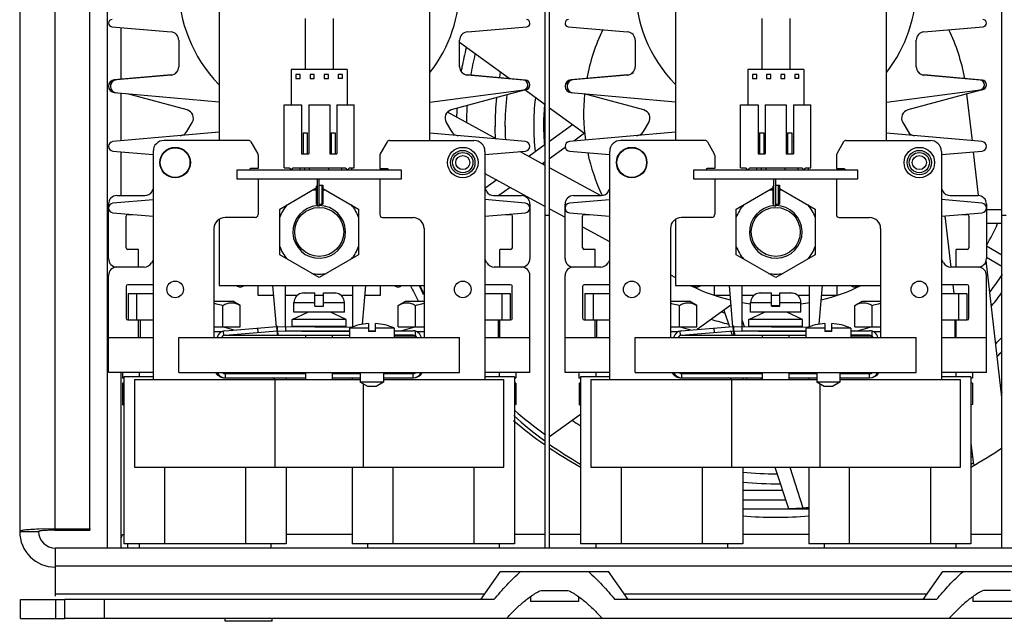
# Model space of a CAD drawing. Header units: inches. Extents: x 0 to 22, y 0 to 17.
# Tile 6 of 55: x 8.1 to 9.1, y 7.2 to 7.8. Entities that reach past the tile are written whole.
import ezdxf

# ---------------------------------------------------------------- set-up
doc = ezdxf.new("R2010")
doc.units = ezdxf.units.IN
doc.header["$LTSCALE"] = 1.21
doc.header["$MEASUREMENT"] = 0
doc.layers.get('0').update_dxf_attribs({"linetype": 'CONTINUOUS'})
doc.layers.add('5_ALL_CURVES', color=7, linetype='CONTINUOUS')
doc.layers.add('AXIS_PART', color=7, linetype='CONTINUOUS')

msp = doc.modelspace()

# ---------------------------------------------------------------- linework, layer by layer
at = {"color": 3, "linetype": 'Continuous'}
for p, q in [((8.1455, 8.2038), (8.1455, 7.2859)), ((8.1812, 8.2063), (8.1812, 7.2884)), ((8.2169, 7.2884), (8.2169, 8.1885)), ((8.2558, 7.5278), (8.2811, 7.5278)), ((8.6186, 7.5278), (8.6444, 7.5278)), ((8.7201, 7.5278), (8.7454, 7.5278)), ((9.0829, 7.5278), (9.1087, 7.5278)), ((8.354, 7.4897), (8.4069, 7.494)), ((8.4076, 7.494), (8.4836, 7.4936)), ((8.4157, 7.4898), (8.4808, 7.4898)), ((8.5002, 7.4898), (8.5072, 7.4898)), ((8.5265, 7.4898), (8.5455, 7.4898)), ((8.8183, 7.4897), (8.8712, 7.494)), ((8.8719, 7.494), (8.9479, 7.4936)), ((8.8799, 7.4898), (8.9451, 7.4898)), ((8.9644, 7.4898), (8.9714, 7.4898)), ((8.9908, 7.4898), (9.0098, 7.4898)), ((8.3547, 7.4418), (8.4365, 7.4418)), ((8.4637, 7.4418), (8.4919, 7.4418)), ((8.5154, 7.4418), (8.5455, 7.4418)), ((8.819, 7.4418), (8.9008, 7.4418)), ((8.9279, 7.4418), (8.9562, 7.4418)), ((8.9797, 7.4418), (9.0098, 7.4418)), ((8.1812, 7.2884), (8.1645, 7.2881)), ((8.1812, 7.2884), (8.2169, 7.2884)), ((8.6758, 7.2259), (8.703, 7.2259)), ((9.153, 7.2259), (9.1258, 7.2259)), ((8.1465, 7.1974), (8.1914, 7.1974)), ((9.1882, 7.1974), (8.6405, 7.1974))]:
    msp.add_line(p, q, dxfattribs=at)
at = {"color": 7, "linetype": 'Continuous'}
for p, q in [((8.68, 7.2688), (8.68, 8.209)), ((8.6844, 7.2688), (8.6844, 8.209)), ((9.1443, 7.2688), (9.1443, 8.209)), ((8.2347, 7.2688), (8.2347, 8.1659)), ((8.3483, 8.1431), (8.3483, 7.6832)), ((8.5626, 7.6832), (8.5626, 8.1431)), ((8.8126, 8.1431), (8.8126, 7.6832)), ((9.0269, 7.6832), (9.0269, 8.1431)), ((8.4358, 7.8071), (8.4358, 7.7553)), ((8.4644, 7.8071), (8.4644, 7.7553)), ((8.9001, 7.8071), (8.9001, 7.7553)), ((8.9287, 7.8071), (8.9287, 7.7553)), ((8.2391, 7.7988), (8.2994, 7.7935)), ((8.2487, 7.7452), (8.2487, 7.7979)), ((8.6008, 7.7935), (8.6611, 7.7988)), ((8.7034, 7.7988), (8.7637, 7.7935)), ((9.0651, 7.7935), (9.1254, 7.7988)), ((8.3072, 7.785), (8.3072, 7.7581)), ((8.5929, 7.7581), (8.5929, 7.785)), ((8.6433, 7.7461), (8.5929, 7.7826)), ((8.7715, 7.785), (8.7715, 7.7581)), ((9.0572, 7.7581), (9.0572, 7.785)), ((8.4216, 7.7553), (8.4216, 7.7195)), ((8.4786, 7.7553), (8.4216, 7.7553)), ((8.4265, 7.7504), (8.4265, 7.7461)), ((8.4308, 7.7504), (8.4265, 7.7504)), ((8.4308, 7.7461), (8.4308, 7.7504)), ((8.4408, 7.7504), (8.4408, 7.7461)), ((8.4451, 7.7504), (8.4408, 7.7504)), ((8.4451, 7.7461), (8.4451, 7.7504)), ((8.4551, 7.7504), (8.4551, 7.7461)), ((8.4594, 7.7504), (8.4551, 7.7504)), ((8.4594, 7.7461), (8.4594, 7.7504)), ((8.4694, 7.7504), (8.4694, 7.7461)), ((8.4737, 7.7504), (8.4694, 7.7504)), ((8.4737, 7.7461), (8.4737, 7.7504)), ((8.4786, 7.7553), (8.4786, 7.7195)), ((8.9429, 7.7553), (8.8859, 7.7553)), ((8.8859, 7.7553), (8.8859, 7.7195)), ((8.8951, 7.7504), (8.8908, 7.7504)), ((8.8908, 7.7504), (8.8908, 7.7461)), ((8.8951, 7.7461), (8.8951, 7.7504)), ((8.9094, 7.7504), (8.9051, 7.7504)), ((8.9051, 7.7504), (8.9051, 7.7461)), ((8.9094, 7.7461), (8.9094, 7.7504)), ((8.9237, 7.7504), (8.9194, 7.7504)), ((8.9194, 7.7504), (8.9194, 7.7461)), ((8.9237, 7.7461), (8.9237, 7.7504)), ((8.9379, 7.7504), (8.9337, 7.7504)), ((8.9337, 7.7504), (8.9337, 7.7461)), ((8.9379, 7.7461), (8.9379, 7.7504)), ((8.9429, 7.7553), (8.9429, 7.7195)), ((8.2994, 7.7498), (8.2417, 7.7447)), ((8.2994, 7.7496), (8.2438, 7.7447)), ((8.4265, 7.7461), (8.4308, 7.7461)), ((8.4408, 7.7461), (8.4451, 7.7461)), ((8.4551, 7.7461), (8.4594, 7.7461)), ((8.4737, 7.7461), (8.4694, 7.7461)), ((8.6599, 7.7446), (8.6008, 7.7498)), ((8.6579, 7.7446), (8.6008, 7.7496)), ((8.7637, 7.7498), (8.706, 7.7447)), ((8.7637, 7.7496), (8.7081, 7.7447)), ((8.8908, 7.7461), (8.8951, 7.7461)), ((8.9051, 7.7461), (8.9094, 7.7461)), ((8.9194, 7.7461), (8.9237, 7.7461)), ((8.9379, 7.7461), (8.9337, 7.7461)), ((9.1242, 7.7446), (9.0651, 7.7498)), ((9.1221, 7.7446), (9.0651, 7.7496)), ((8.2417, 7.7318), (8.3483, 7.7225)), ((8.2487, 7.6828), (8.2487, 7.7312)), ((8.3158, 7.7142), (8.2552, 7.7306)), ((8.5626, 7.722), (8.6581, 7.7348)), ((8.6585, 7.7343), (8.5844, 7.7142)), ((8.68, 7.7194), (8.6591, 7.7346)), ((8.706, 7.7318), (8.8126, 7.7225)), ((8.7801, 7.7142), (8.7195, 7.7306)), ((9.0269, 7.722), (9.1224, 7.7348)), ((9.1228, 7.7343), (9.0486, 7.7142)), ((9.1143, 7.6829), (9.1088, 7.7305)), ((8.4143, 7.6553), (8.4143, 7.7195)), ((8.4143, 7.7195), (8.4321, 7.7195)), ((8.4321, 7.7195), (8.4321, 7.6695)), ((8.4394, 7.7195), (8.4394, 7.6695)), ((8.4394, 7.7195), (8.4608, 7.7195)), ((8.4608, 7.7195), (8.4608, 7.6695)), ((8.4681, 7.7195), (8.4681, 7.6695)), ((8.4681, 7.7195), (8.4858, 7.7195)), ((8.4858, 7.6553), (8.4858, 7.7195)), ((8.6308, 7.6846), (8.5806, 7.7119)), ((8.72, 7.6903), (8.6844, 7.7161)), ((8.8786, 7.7195), (8.8964, 7.7195)), ((8.8786, 7.6553), (8.8786, 7.7195)), ((8.8964, 7.7195), (8.8964, 7.6695)), ((8.9037, 7.7195), (8.9251, 7.7195)), ((8.9037, 7.7195), (8.9037, 7.6695)), ((8.9251, 7.7195), (8.9251, 7.6695)), ((8.9324, 7.7195), (8.9501, 7.7195)), ((8.9324, 7.7195), (8.9324, 7.6695)), ((8.9501, 7.6553), (8.9501, 7.7195)), ((8.3155, 7.6923), (8.321, 7.7016)), ((8.5792, 7.7016), (8.5846, 7.6923)), ((8.7798, 7.6923), (8.7853, 7.7016)), ((9.0435, 7.7016), (9.0489, 7.6923)), ((8.3483, 7.6915), (8.2402, 7.682)), ((8.4337, 7.691), (8.4337, 7.6695)), ((8.4337, 7.691), (8.4379, 7.691)), ((8.4379, 7.691), (8.4379, 7.6695)), ((8.4622, 7.691), (8.4622, 7.6695)), ((8.4622, 7.691), (8.4665, 7.691)), ((8.4665, 7.691), (8.4665, 7.6695)), ((8.66, 7.682), (8.5626, 7.6906)), ((8.8126, 7.6915), (8.7045, 7.682)), ((8.7074, 7.699), (8.7074, 7.6994)), ((8.72, 7.6905), (8.7089, 7.6824)), ((8.8979, 7.691), (8.9022, 7.691)), ((8.8979, 7.691), (8.8979, 7.6695)), ((8.9022, 7.691), (8.9022, 7.6695)), ((8.9265, 7.691), (8.9308, 7.691)), ((8.9265, 7.691), (8.9265, 7.6695)), ((8.9308, 7.691), (8.9308, 7.6695)), ((9.1242, 7.682), (9.0269, 7.6906)), ((8.3781, 7.6832), (8.2924, 7.6832)), ((8.3806, 7.6818), (8.3876, 7.6696)), ((8.5192, 7.6818), (8.5121, 7.6696)), ((8.5216, 7.6832), (8.6074, 7.6832)), ((8.8424, 7.6832), (8.7567, 7.6832)), ((8.8449, 7.6818), (8.8519, 7.6696)), ((8.9834, 7.6818), (8.9764, 7.6696)), ((8.9859, 7.6832), (9.0716, 7.6832)), ((8.2402, 7.6724), (8.2811, 7.6688)), ((8.2487, 7.6272), (8.2487, 7.6717)), ((8.2811, 7.672), (8.2811, 7.4404)), ((8.6186, 7.6688), (8.66, 7.6724)), ((8.6186, 7.672), (8.6186, 7.4404)), ((8.68, 7.6577), (8.6541, 7.6719)), ((8.7003, 7.6761), (8.6844, 7.6646)), ((8.7045, 7.6724), (8.7454, 7.6688)), ((8.7454, 7.672), (8.7454, 7.4404)), ((9.0829, 7.6688), (9.1242, 7.6724)), ((9.0829, 7.672), (9.0829, 7.4404)), ((9.1207, 7.6273), (9.1156, 7.6716)), ((8.388, 7.6682), (8.388, 7.6547)), ((8.4321, 7.6695), (8.4394, 7.6695)), ((8.4608, 7.6695), (8.4681, 7.6695)), ((8.5117, 7.6682), (8.5117, 7.6547)), ((8.68, 7.6614), (8.6771, 7.6593)), ((8.8523, 7.6682), (8.8523, 7.6547)), ((8.8964, 7.6695), (8.9037, 7.6695)), ((8.9251, 7.6695), (8.9324, 7.6695)), ((8.976, 7.6682), (8.976, 7.6547)), ((8.3665, 7.6531), (8.3665, 7.6443)), ((8.5337, 7.6531), (8.3665, 7.6531)), ((8.3795, 7.654), (8.3795, 7.6531)), ((8.388, 7.6547), (8.3802, 7.6547)), ((8.4143, 7.6553), (8.4194, 7.6553)), ((8.4194, 7.6553), (8.4215, 7.6531)), ((8.4215, 7.6531), (8.4236, 7.6553)), ((8.4236, 7.6553), (8.4765, 7.6553)), ((8.4309, 7.6531), (8.4309, 7.6553)), ((8.4356, 7.6531), (8.4356, 7.6553)), ((8.4404, 7.6531), (8.4404, 7.6553)), ((8.4598, 7.6531), (8.4598, 7.6553)), ((8.473, 7.6531), (8.473, 7.6553)), ((8.4765, 7.6553), (8.4787, 7.6531)), ((8.4787, 7.6531), (8.4808, 7.6553)), ((8.4808, 7.6553), (8.4858, 7.6553)), ((8.4834, 7.6531), (8.4834, 7.6553)), ((8.5117, 7.6547), (8.5195, 7.6547)), ((8.5202, 7.654), (8.5202, 7.6531)), ((8.5337, 7.6443), (8.5337, 7.6531)), ((8.736, 7.6272), (8.6844, 7.6553)), ((8.998, 7.6531), (8.8307, 7.6531)), ((8.8307, 7.6531), (8.8307, 7.6443)), ((8.8438, 7.654), (8.8438, 7.6531)), ((8.8523, 7.6547), (8.8445, 7.6547)), ((8.8786, 7.6553), (8.8837, 7.6553)), ((8.8837, 7.6553), (8.8858, 7.6531)), ((8.8858, 7.6531), (8.8879, 7.6553)), ((8.8879, 7.6553), (8.9408, 7.6553)), ((8.8951, 7.6531), (8.8951, 7.6553)), ((8.8999, 7.6531), (8.8999, 7.6553)), ((8.9047, 7.6531), (8.9047, 7.6553)), ((8.9241, 7.6531), (8.9241, 7.6553)), ((8.9373, 7.6531), (8.9373, 7.6553)), ((8.9408, 7.6553), (8.9429, 7.6531)), ((8.9429, 7.6531), (8.9451, 7.6553)), ((8.9451, 7.6553), (8.9501, 7.6553)), ((8.9477, 7.6531), (8.9477, 7.6553)), ((8.976, 7.6547), (8.9838, 7.6547)), ((8.9845, 7.654), (8.9845, 7.6531)), ((8.998, 7.6443), (8.998, 7.6531)), ((8.3665, 7.6443), (8.5337, 7.6443)), ((8.388, 7.6443), (8.388, 7.6078)), ((8.4483, 7.6163), (8.4483, 7.6443)), ((8.4501, 7.6163), (8.4501, 7.6443)), ((8.5117, 7.6443), (8.5117, 7.6078)), ((8.8307, 7.6443), (8.998, 7.6443)), ((8.8523, 7.6443), (8.8523, 7.6078)), ((8.9126, 7.6163), (8.9126, 7.6443)), ((8.9144, 7.6163), (8.9144, 7.6443)), ((8.976, 7.6443), (8.976, 7.6078)), ((8.2801, 7.6315), (8.2811, 7.6333)), ((8.4099, 7.6135), (8.447, 7.6349)), ((8.4483, 7.6377), (8.447, 7.6364)), ((8.447, 7.6364), (8.447, 7.6184)), ((8.4501, 7.6377), (8.4538, 7.6377)), ((8.4527, 7.6377), (8.4527, 7.6185)), ((8.4538, 7.6377), (8.4538, 7.6186)), ((8.4538, 7.6345), (8.4902, 7.6135)), ((8.6186, 7.634), (8.6201, 7.6315)), ((8.6444, 7.6355), (8.6329, 7.6272)), ((8.7443, 7.6315), (8.7454, 7.6333)), ((8.8742, 7.6135), (8.9113, 7.6349)), ((8.9126, 7.6377), (8.9113, 7.6364)), ((8.9113, 7.6364), (8.9113, 7.6184)), ((8.9144, 7.6377), (8.9181, 7.6377)), ((8.917, 7.6377), (8.917, 7.6185)), ((8.9181, 7.6377), (8.9181, 7.6186)), ((8.9181, 7.6345), (8.9545, 7.6135)), ((9.0829, 7.634), (9.0844, 7.6315)), ((8.2811, 7.623), (8.2402, 7.6195)), ((8.2444, 7.6272), (8.2727, 7.6272)), ((8.66, 7.6195), (8.6186, 7.6231)), ((8.6275, 7.6272), (8.6558, 7.6272)), ((8.7454, 7.623), (8.7045, 7.6195)), ((8.7087, 7.6272), (8.7369, 7.6272)), ((9.1242, 7.6195), (9.0829, 7.6231)), ((9.0918, 7.6272), (9.1201, 7.6272)), ((8.2358, 7.5631), (8.2358, 7.6186)), ((8.4099, 7.567), (8.4099, 7.6135)), ((8.4483, 7.6183), (8.447, 7.6184)), ((8.4501, 7.6163), (8.4483, 7.6163)), ((8.4501, 7.6183), (8.4538, 7.6186)), ((8.4902, 7.6135), (8.4902, 7.567)), ((8.6644, 7.6186), (8.6644, 7.5631)), ((8.7001, 7.5631), (8.7001, 7.6186)), ((8.8742, 7.567), (8.8742, 7.6135)), ((8.9126, 7.6183), (8.9113, 7.6184)), ((8.9144, 7.6163), (8.9126, 7.6163)), ((8.9144, 7.6183), (8.9181, 7.6186)), ((8.9545, 7.6135), (8.9545, 7.567)), ((9.1287, 7.6186), (9.1287, 7.5631)), ((9.1287, 7.6132), (9.1443, 7.6132)), ((8.2402, 7.6098), (8.2811, 7.6062)), ((8.2537, 7.5741), (8.2537, 7.6064)), ((8.2554, 7.6081), (8.2603, 7.6081)), ((8.3483, 7.6031), (8.3483, 7.5359)), ((8.3851, 7.6049), (8.3543, 7.6049)), ((8.5146, 7.6049), (8.5455, 7.6049)), ((8.6186, 7.6062), (8.66, 7.6098)), ((8.6399, 7.6081), (8.6448, 7.6081)), ((8.6465, 7.6064), (8.6465, 7.5741)), ((8.68, 7.6074), (8.6844, 7.6074)), ((8.7045, 7.6098), (8.7454, 7.6062)), ((8.7179, 7.5741), (8.7179, 7.6064)), ((8.7197, 7.6081), (8.7246, 7.6081)), ((8.8126, 7.6031), (8.8126, 7.5359)), ((8.8494, 7.6049), (8.8185, 7.6049)), ((8.9789, 7.6049), (9.0098, 7.6049)), ((9.0829, 7.6062), (9.1242, 7.6098)), ((9.086, 7.6065), (9.0865, 7.6048)), ((9.0863, 7.6065), (9.0923, 7.5545)), ((9.1042, 7.6081), (9.1091, 7.6081)), ((9.1108, 7.6064), (9.1108, 7.5741)), ((9.1443, 7.6074), (9.1487, 7.6074)), ((8.343, 7.5937), (8.343, 7.4831)), ((8.5567, 7.5937), (8.5567, 7.4831)), ((8.8073, 7.5937), (8.8073, 7.4831)), ((9.021, 7.5937), (9.021, 7.4831)), ((8.2665, 7.5724), (8.2554, 7.5724)), ((8.2665, 7.5545), (8.2665, 7.5724)), ((8.6448, 7.5724), (8.6337, 7.5724)), ((8.6337, 7.5545), (8.6337, 7.5724)), ((8.7308, 7.5724), (8.7197, 7.5724)), ((8.7308, 7.5545), (8.7308, 7.5724)), ((9.1091, 7.5724), (9.0979, 7.5724)), ((9.0979, 7.5545), (9.0979, 7.5724)), ((9.1289, 7.5766), (9.1287, 7.5762)), ((9.1287, 7.5762), (9.1443, 7.5671)), ((8.2811, 7.5616), (8.2795, 7.5588)), ((8.4501, 7.5438), (8.4099, 7.567)), ((8.4902, 7.567), (8.4501, 7.5438)), ((8.6207, 7.5588), (8.6186, 7.5624)), ((8.7454, 7.5616), (8.7438, 7.5588)), ((8.9144, 7.5438), (8.8742, 7.567)), ((8.9545, 7.567), (8.9144, 7.5438)), ((9.0849, 7.5588), (9.0829, 7.5624)), ((9.1443, 7.4224), (9.1283, 7.5611)), ((9.1287, 7.5645), (9.1443, 7.5554)), ((8.2721, 7.5545), (8.2444, 7.5545)), ((8.6558, 7.5545), (8.6281, 7.5545)), ((8.7364, 7.5545), (8.7087, 7.5545)), ((9.1201, 7.5545), (9.0924, 7.5545)), ((8.2358, 7.4474), (8.2358, 7.5459)), ((8.6644, 7.4474), (8.6644, 7.5459)), ((8.7001, 7.4474), (8.7001, 7.5459)), ((9.1287, 7.4474), (9.1287, 7.5459)), ((8.2537, 7.5349), (8.2537, 7.5026)), ((8.2811, 7.5366), (8.2554, 7.5366)), ((8.3483, 7.5359), (8.5567, 7.5359)), ((8.3876, 7.5359), (8.3876, 7.5259)), ((8.4026, 7.5359), (8.4062, 7.4939)), ((8.4158, 7.494), (8.4158, 7.5359)), ((8.4844, 7.4939), (8.4844, 7.5359)), ((8.4942, 7.4965), (8.4976, 7.5359)), ((8.5126, 7.5259), (8.5126, 7.5359)), ((8.6448, 7.5366), (8.6186, 7.5366)), ((8.6465, 7.5026), (8.6465, 7.5349)), ((8.7179, 7.5349), (8.7179, 7.5026)), ((8.7454, 7.5366), (8.7197, 7.5366)), ((8.8126, 7.5359), (9.021, 7.5359)), ((8.8519, 7.5359), (8.8519, 7.5259)), ((8.8669, 7.5359), (8.8705, 7.4939)), ((8.8801, 7.494), (8.8801, 7.5359)), ((8.9487, 7.4939), (8.9487, 7.5359)), ((8.9584, 7.4965), (8.9619, 7.5359)), ((8.9769, 7.5259), (8.9769, 7.5359)), ((9.1091, 7.5366), (9.0829, 7.5366)), ((9.0944, 7.5366), (9.0954, 7.5278)), ((9.1108, 7.5026), (9.1108, 7.5349)), ((8.2558, 7.5278), (8.2558, 7.5009)), ((8.2644, 7.5278), (8.2644, 7.5009)), ((8.343, 7.5198), (8.3623, 7.5198)), ((8.3697, 7.5155), (8.3623, 7.5198)), ((8.3876, 7.5259), (8.4034, 7.5259)), ((8.4158, 7.5259), (8.428, 7.5259)), ((8.4329, 7.528), (8.4315, 7.5278)), ((8.4315, 7.5278), (8.4315, 7.5278)), ((8.4347, 7.5282), (8.4458, 7.5282)), ((8.4458, 7.5149), (8.4458, 7.5282)), ((8.4458, 7.5259), (8.4544, 7.5259)), ((8.4544, 7.5149), (8.4544, 7.5282)), ((8.4544, 7.5282), (8.4655, 7.5282)), ((8.4686, 7.5278), (8.4672, 7.528)), ((8.4687, 7.5278), (8.4687, 7.5278)), ((8.4722, 7.5259), (8.4844, 7.5259)), ((8.4967, 7.5259), (8.5126, 7.5259)), ((8.5304, 7.5155), (8.5379, 7.5198)), ((8.5379, 7.5198), (8.5567, 7.5198)), ((8.6358, 7.5278), (8.6358, 7.5009)), ((8.6444, 7.5278), (8.6444, 7.5009)), ((8.7201, 7.5278), (8.7201, 7.5009)), ((8.7287, 7.5278), (8.7287, 7.5009)), ((8.8073, 7.5198), (8.8266, 7.5198)), ((8.834, 7.5155), (8.8266, 7.5198)), ((8.8519, 7.5259), (8.8677, 7.5259)), ((8.8801, 7.5259), (8.8923, 7.5259)), ((8.8972, 7.528), (8.8958, 7.5278)), ((8.8958, 7.5278), (8.8958, 7.5278)), ((8.899, 7.5282), (8.9101, 7.5282)), ((8.9101, 7.5149), (8.9101, 7.5282)), ((8.9101, 7.5259), (8.9187, 7.5259)), ((8.9187, 7.5282), (8.9298, 7.5282)), ((8.9187, 7.5149), (8.9187, 7.5282)), ((8.9329, 7.5278), (8.9315, 7.528)), ((8.9329, 7.5278), (8.9329, 7.5278)), ((8.9365, 7.5259), (8.9487, 7.5259)), ((8.961, 7.5259), (8.9769, 7.5259)), ((8.9947, 7.5155), (9.0021, 7.5198)), ((9.0021, 7.5198), (9.021, 7.5198)), ((9.1001, 7.5278), (9.1001, 7.5009)), ((9.1087, 7.5278), (9.1087, 7.5009)), ((8.3521, 7.4939), (8.3521, 7.5156)), ((8.3697, 7.4939), (8.3697, 7.5155)), ((8.4244, 7.5086), (8.4244, 7.5185)), ((8.4244, 7.5185), (8.4458, 7.5185)), ((8.4458, 7.5149), (8.4544, 7.5149)), ((8.4544, 7.5185), (8.4757, 7.5185)), ((8.4757, 7.5086), (8.4757, 7.5185)), ((8.5304, 7.4939), (8.5304, 7.5155)), ((8.5481, 7.4939), (8.5481, 7.5156)), ((8.8164, 7.4939), (8.8164, 7.5156)), ((8.834, 7.4939), (8.834, 7.5155)), ((8.8686, 7.5158), (8.8345, 7.491)), ((8.8887, 7.5185), (8.9101, 7.5185)), ((8.8887, 7.5086), (8.8887, 7.5185)), ((8.9101, 7.5149), (8.9187, 7.5149)), ((8.9187, 7.5185), (8.94, 7.5185)), ((8.94, 7.5086), (8.94, 7.5185)), ((8.9947, 7.4939), (8.9947, 7.5155)), ((9.0124, 7.4939), (9.0124, 7.5156)), ((8.2554, 7.5009), (8.2811, 7.5009)), ((8.2665, 7.4831), (8.2665, 7.5009)), ((8.2679, 7.5009), (8.2679, 7.4831)), ((8.4227, 7.5012), (8.4387, 7.5086)), ((8.4227, 7.494), (8.4227, 7.5012)), ((8.4774, 7.5012), (8.4227, 7.5012)), ((8.4757, 7.5086), (8.4244, 7.5086)), ((8.4774, 7.5012), (8.4615, 7.5086)), ((8.4774, 7.494), (8.4774, 7.5012)), ((8.6186, 7.5009), (8.6448, 7.5009)), ((8.6322, 7.5009), (8.6322, 7.4831)), ((8.6337, 7.4831), (8.6337, 7.5009)), ((8.7197, 7.5009), (8.7454, 7.5009)), ((8.7308, 7.4831), (8.7308, 7.5009)), ((8.7322, 7.5009), (8.7322, 7.4831)), ((8.8801, 7.5003), (8.8821, 7.494)), ((8.887, 7.5012), (8.9029, 7.5086)), ((8.9417, 7.5012), (8.887, 7.5012)), ((8.887, 7.494), (8.887, 7.5012)), ((8.94, 7.5086), (8.8887, 7.5086)), ((8.9417, 7.5012), (8.9258, 7.5086)), ((8.9417, 7.494), (8.9417, 7.5012)), ((9.0829, 7.5009), (9.1091, 7.5009)), ((9.0965, 7.5009), (9.0965, 7.4831)), ((9.0979, 7.4831), (9.0979, 7.5009)), ((8.343, 7.4939), (8.3697, 7.4939)), ((8.3636, 7.4905), (8.3519, 7.4939)), ((8.3872, 7.4924), (8.3876, 7.488)), ((8.4072, 7.4896), (8.4069, 7.494)), ((8.4076, 7.4896), (8.4076, 7.494)), ((8.4157, 7.494), (8.4157, 7.4898)), ((8.4774, 7.494), (8.4227, 7.494)), ((8.4365, 7.4939), (8.4365, 7.494)), ((8.4637, 7.4937), (8.4637, 7.494)), ((8.4808, 7.4925), (8.4808, 7.4831)), ((8.5002, 7.4925), (8.4808, 7.4925)), ((8.5002, 7.4973), (8.5002, 7.4891)), ((8.5072, 7.4891), (8.5072, 7.4973)), ((8.5265, 7.4925), (8.5072, 7.4925)), ((8.5265, 7.4925), (8.5265, 7.4831)), ((8.5304, 7.4939), (8.5567, 7.4939)), ((8.5483, 7.4939), (8.5341, 7.4898)), ((8.8073, 7.4939), (8.834, 7.4939)), ((8.8279, 7.4905), (8.8162, 7.4939)), ((8.8515, 7.4924), (8.8519, 7.488)), ((8.8715, 7.4896), (8.8712, 7.494)), ((8.8719, 7.4896), (8.8719, 7.494)), ((8.88, 7.494), (8.8799, 7.4898)), ((8.9417, 7.494), (8.887, 7.494)), ((8.9008, 7.4939), (8.9008, 7.494)), ((8.9279, 7.4937), (8.9279, 7.494)), ((8.9644, 7.4925), (8.9451, 7.4925)), ((8.9451, 7.4925), (8.9451, 7.4831)), ((8.9644, 7.4973), (8.9644, 7.4891)), ((8.9714, 7.4891), (8.9714, 7.4973)), ((8.9908, 7.4925), (8.9714, 7.4925)), ((8.9908, 7.4925), (8.9908, 7.4831)), ((8.9947, 7.4939), (9.021, 7.4939)), ((9.0126, 7.4939), (8.9983, 7.4898)), ((8.2358, 7.4831), (8.2811, 7.4831)), ((8.3505, 7.4886), (8.343, 7.4886)), ((8.3525, 7.4895), (8.3529, 7.4849)), ((8.3543, 7.4853), (8.4072, 7.4896)), ((8.3545, 7.4853), (8.4808, 7.4853)), ((8.3699, 7.4866), (8.3699, 7.4853)), ((8.4072, 7.4896), (8.4072, 7.4853)), ((8.4072, 7.4896), (8.4073, 7.489)), ((8.4073, 7.489), (8.4076, 7.4853)), ((8.4076, 7.4896), (8.4157, 7.4895)), ((8.4077, 7.4896), (8.4081, 7.4853)), ((8.4325, 7.4894), (8.4808, 7.4892)), ((8.4365, 7.4831), (8.4365, 7.4853)), ((8.4637, 7.4831), (8.4637, 7.4853)), ((8.5072, 7.4891), (8.5002, 7.4891)), ((8.5455, 7.4853), (8.5265, 7.4853)), ((8.5462, 7.4842), (8.5265, 7.4842)), ((8.5303, 7.4853), (8.5303, 7.4842)), ((8.5477, 7.4895), (8.5477, 7.4847)), ((8.5567, 7.4886), (8.5497, 7.4886)), ((8.6186, 7.4831), (8.6644, 7.4831)), ((8.7001, 7.4831), (8.7454, 7.4831)), ((8.8148, 7.4886), (8.8073, 7.4886)), ((8.8168, 7.4895), (8.8172, 7.4849)), ((8.8186, 7.4853), (8.8715, 7.4896)), ((8.8188, 7.4853), (8.9451, 7.4853)), ((8.8342, 7.4866), (8.8342, 7.4853)), ((8.8715, 7.4896), (8.8715, 7.4853)), ((8.8715, 7.4896), (8.8716, 7.489)), ((8.8716, 7.489), (8.8719, 7.4853)), ((8.8719, 7.4896), (8.8799, 7.4895)), ((8.872, 7.4896), (8.8724, 7.4853)), ((8.8968, 7.4894), (8.9451, 7.4892)), ((8.9008, 7.4831), (8.9008, 7.4853)), ((8.9279, 7.4831), (8.9279, 7.4853)), ((8.9714, 7.4891), (8.9644, 7.4891)), ((9.0098, 7.4853), (8.9908, 7.4853)), ((9.0105, 7.4842), (8.9908, 7.4842)), ((8.9946, 7.4853), (8.9946, 7.4842)), ((9.012, 7.4895), (9.012, 7.4847)), ((9.021, 7.4886), (9.014, 7.4886)), ((9.0829, 7.4831), (9.1287, 7.4831)), ((8.2811, 7.4474), (8.2358, 7.4474)), ((8.2487, 7.2688), (8.2487, 7.4474)), ((8.2499, 7.4474), (8.2499, 7.4418)), ((8.2515, 7.4413), (8.2499, 7.4418)), ((8.2499, 7.4418), (8.2515, 7.4418)), ((8.2515, 7.4429), (8.2515, 7.2733)), ((8.2811, 7.4429), (8.2515, 7.4429)), ((8.2622, 7.4404), (8.2622, 7.3511)), ((8.2622, 7.4404), (8.4919, 7.4404)), ((8.267, 7.4474), (8.267, 7.4429)), ((8.3505, 7.4429), (8.3495, 7.4429)), ((8.3547, 7.4418), (8.3547, 7.4462)), ((8.3547, 7.4462), (8.4365, 7.4462)), ((8.4051, 7.4404), (8.4051, 7.3511)), ((8.4165, 7.4418), (8.4165, 7.4404)), ((8.4365, 7.4404), (8.4365, 7.4474)), ((8.4637, 7.4404), (8.4637, 7.4474)), ((8.4637, 7.4462), (8.4919, 7.4462)), ((8.4837, 7.4418), (8.4837, 7.4404)), ((8.4919, 7.4474), (8.4919, 7.4375)), ((8.5154, 7.4474), (8.5154, 7.4375)), ((8.5154, 7.4462), (8.5455, 7.4462)), ((8.5154, 7.4404), (8.6379, 7.4404)), ((8.5455, 7.4418), (8.5455, 7.4462)), ((8.5503, 7.4429), (8.5497, 7.4429)), ((8.6644, 7.4474), (8.6186, 7.4474)), ((8.6486, 7.4429), (8.6186, 7.4429)), ((8.6331, 7.4474), (8.6331, 7.4429)), ((8.6379, 7.3511), (8.6379, 7.4404)), ((8.6486, 7.4429), (8.6486, 7.2733)), ((8.6486, 7.4418), (8.6502, 7.4418)), ((8.6502, 7.4418), (8.6486, 7.4413)), ((8.6502, 7.4474), (8.6502, 7.4418)), ((8.7454, 7.4474), (8.7001, 7.4474)), ((8.7142, 7.4474), (8.7142, 7.4418)), ((8.7142, 7.4418), (8.7158, 7.4418)), ((8.7158, 7.4413), (8.7142, 7.4418)), ((8.7454, 7.4429), (8.7158, 7.4429)), ((8.7158, 7.4429), (8.7158, 7.2733)), ((8.7265, 7.4404), (8.9562, 7.4404)), ((8.7265, 7.4404), (8.7265, 7.3511)), ((8.7313, 7.4474), (8.7313, 7.4429)), ((8.8148, 7.4429), (8.8138, 7.4429)), ((8.819, 7.4462), (8.9008, 7.4462)), ((8.819, 7.4418), (8.819, 7.4462)), ((8.8694, 7.4404), (8.8694, 7.3511)), ((8.8808, 7.4418), (8.8808, 7.4404)), ((8.8991, 7.4418), (8.8996, 7.4404)), ((8.9008, 7.4404), (8.9008, 7.4474)), ((8.9279, 7.4404), (8.9279, 7.4474)), ((8.9279, 7.4462), (8.9562, 7.4462)), ((8.948, 7.4418), (8.948, 7.4404)), ((8.9562, 7.4474), (8.9562, 7.4375)), ((8.9797, 7.4474), (8.9797, 7.4375)), ((8.9797, 7.4462), (9.0098, 7.4462)), ((8.9797, 7.4404), (9.1022, 7.4404)), ((9.0098, 7.4418), (9.0098, 7.4462)), ((9.0145, 7.4429), (9.0139, 7.4429)), ((9.1287, 7.4474), (9.0829, 7.4474)), ((9.1129, 7.4429), (9.0829, 7.4429)), ((9.0974, 7.4474), (9.0974, 7.4429)), ((9.1022, 7.3511), (9.1022, 7.4404)), ((9.1129, 7.4429), (9.1129, 7.2733)), ((9.1129, 7.4418), (9.1145, 7.4418)), ((9.1145, 7.4418), (9.1129, 7.4413)), ((9.1145, 7.4474), (9.1145, 7.4418)), ((8.2501, 7.4365), (8.2501, 7.4149)), ((8.2515, 7.4365), (8.2501, 7.4365)), ((8.4994, 7.4332), (8.4919, 7.4375)), ((8.5154, 7.4375), (8.4919, 7.4375)), ((8.4951, 7.3511), (8.4951, 7.4357)), ((8.5079, 7.4332), (8.4994, 7.4332)), ((8.5154, 7.4375), (8.5079, 7.4332)), ((8.6501, 7.4365), (8.6486, 7.4365)), ((8.6501, 7.4365), (8.6501, 7.4149)), ((8.7158, 7.4365), (8.7144, 7.4365)), ((8.7144, 7.4365), (8.7144, 7.4149)), ((8.9797, 7.4375), (8.9562, 7.4375)), ((8.9636, 7.4332), (8.9562, 7.4375)), ((8.9594, 7.3511), (8.9594, 7.4357)), ((8.9722, 7.4332), (8.9636, 7.4332)), ((8.9797, 7.4375), (8.9722, 7.4332)), ((9.1144, 7.4365), (9.1129, 7.4365)), ((9.1144, 7.4365), (9.1144, 7.4149)), ((9.1435, 7.4295), (9.1443, 7.427)), ((8.2501, 7.4149), (8.2515, 7.4141)), ((8.2515, 7.4141), (8.2501, 7.4149)), ((8.6501, 7.4149), (8.6486, 7.4141)), ((8.6501, 7.4149), (8.6486, 7.4141)), ((8.7144, 7.4149), (8.7158, 7.4141)), ((8.7158, 7.4141), (8.7144, 7.4149)), ((9.1144, 7.4149), (9.1129, 7.4141)), ((9.1144, 7.4149), (9.1129, 7.4141)), ((8.7158, 7.4048), (8.6844, 7.382)), ((9.1129, 7.3753), (9.1154, 7.3539)), ((8.2622, 7.3511), (8.6379, 7.3511)), ((8.2928, 7.3511), (8.2928, 7.2733)), ((8.3753, 7.3511), (8.3753, 7.2733)), ((8.4165, 7.3511), (8.4165, 7.2733)), ((8.4837, 7.3511), (8.4837, 7.2733)), ((8.5249, 7.3511), (8.5249, 7.2733)), ((8.6074, 7.3511), (8.6074, 7.2733)), ((8.7265, 7.3511), (9.1022, 7.3511)), ((8.7571, 7.3511), (8.7571, 7.2733)), ((8.8395, 7.3511), (8.8395, 7.2733)), ((8.8808, 7.3511), (8.8808, 7.2733)), ((8.9286, 7.3511), (8.942, 7.3097)), ((8.948, 7.3511), (8.948, 7.2733)), ((8.9892, 7.3511), (8.9892, 7.2733)), ((9.0717, 7.3511), (9.0717, 7.2733)), ((8.8808, 7.3279), (8.9212, 7.3279)), ((8.8808, 7.3178), (8.9244, 7.3178)), ((8.8808, 7.3089), (8.948, 7.3089)), ((8.1455, 7.2859), (8.1648, 7.2859)), ((8.1812, 7.2884), (8.1812, 7.2871)), ((8.1812, 7.2871), (8.2169, 7.2871)), ((8.2169, 7.2884), (8.2169, 7.2871)), ((8.4837, 7.2828), (8.4165, 7.2828)), ((8.68, 7.2828), (8.6486, 7.2828)), ((8.7158, 7.2828), (8.6844, 7.2828)), ((8.948, 7.2828), (8.8808, 7.2828)), ((9.1443, 7.2828), (9.1129, 7.2828)), ((8.4165, 7.2733), (8.2515, 7.2733)), ((8.2555, 7.2688), (8.2555, 7.2733)), ((8.267, 7.2733), (8.267, 7.2688)), ((8.401, 7.2733), (8.401, 7.2688)), ((8.6486, 7.2733), (8.4837, 7.2733)), ((8.4992, 7.2733), (8.4992, 7.2688)), ((8.6331, 7.2733), (8.6331, 7.2688)), ((8.8808, 7.2733), (8.7158, 7.2733)), ((8.7313, 7.2733), (8.7313, 7.2688)), ((8.8653, 7.2733), (8.8653, 7.2688)), ((9.1129, 7.2733), (8.948, 7.2733)), ((8.9635, 7.2733), (8.9635, 7.2688)), ((9.0974, 7.2733), (9.0974, 7.2688)), ((8.1819, 7.22), (8.1819, 7.2688)), ((9.6468, 7.2688), (8.1819, 7.2688)), ((9.6468, 7.2505), (8.1819, 7.2505)), ((8.1819, 7.2223), (8.6183, 7.2223)), ((8.6649, 7.2195), (8.6649, 7.2146)), ((8.7138, 7.2195), (8.7138, 7.2146)), ((8.7605, 7.2223), (9.0683, 7.2223)), ((9.1149, 7.2195), (9.1149, 7.2146)), ((8.1465, 7.1974), (8.1465, 7.2166)), ((8.1465, 7.2166), (8.1914, 7.2166)), ((8.1822, 7.1974), (8.1822, 7.2166)), ((8.7138, 7.2146), (8.6649, 7.2146)), ((9.1638, 7.2146), (9.1149, 7.2146)), ((8.3543, 7.1945), (8.3543, 7.1974)), ((8.4024, 7.1945), (8.3543, 7.1945)), ((8.4024, 7.1945), (8.4024, 7.1974))]:
    msp.add_line(p, q, dxfattribs=at)
for centre, radius in [((8.3036, 7.6607), 0.0155), ((8.3036, 7.6607), 0.0151), ((8.5961, 7.6607), 0.0155), ((8.5961, 7.6607), 0.0124), ((8.5961, 7.6607), 0.0103), ((8.7679, 7.6607), 0.0155), ((8.7679, 7.6607), 0.0151), ((9.0604, 7.6607), 0.0155), ((9.0604, 7.6607), 0.0124), ((9.0604, 7.6607), 0.0103), ((8.5961, 7.6607), 0.00714), ((9.0604, 7.6607), 0.00714), ((8.4501, 7.5902), 0.0249), ((8.9144, 7.5902), 0.0249), ((8.3036, 7.5318), 0.00843), ((8.5961, 7.5318), 0.00843), ((8.7679, 7.5318), 0.00843), ((9.0604, 7.5318), 0.00843)]:
    msp.add_circle(centre, radius, dxfattribs=at)
for centre, radius, start, end in [((8.4501, 7.8402), 0.1429, 135.5915, 224.4085), ((8.9144, 7.8402), 0.1429, 135.5915, 224.4085), ((8.4501, 7.8402), 0.1429, 322.1197, 37.8803), ((8.9144, 7.8402), 0.1429, 322.1197, 37.8803), ((8.2394, 7.8024), 0.00358, 90, 265), ((8.6608, 7.8024), 0.00358, 275, 90), ((8.7037, 7.8024), 0.00358, 90, 265), ((9.1251, 7.8024), 0.00358, 275, 90), ((8.2987, 7.785), 0.00857, 0, 85), ((8.6015, 7.785), 0.00857, 95, 180), ((8.9144, 7.7109), 0.1954, 154.2419, 169.5965), ((8.7629, 7.785), 0.00857, 0, 85), ((9.0658, 7.785), 0.00857, 95, 180), ((8.9144, 7.7109), 0.1954, 10.3914, 25.7366), ((8.9132, 7.6975), 0.3236, 165.7061, 169.2965), ((8.9131, 7.6975), 0.3133, 166.45, 170.4796), ((8.2987, 7.7583), 0.00857, 275, 358.8145), ((8.2987, 7.7581), 0.00857, 275, 360), ((8.6015, 7.7583), 0.00857, 181.1855, 265), ((8.6015, 7.7581), 0.00857, 180, 265), ((8.9128, 7.6976), 0.3232, 169.2972, 170.1356), ((8.9129, 7.6976), 0.284, 168.8916, 170.0224), ((8.7629, 7.7583), 0.00857, 275, 358.8145), ((8.7629, 7.7581), 0.00857, 275, 360), ((9.0658, 7.7583), 0.00857, 181.1855, 265), ((9.0658, 7.7581), 0.00857, 180, 265), ((8.2423, 7.7383), 0.00649, 95, 265), ((8.2444, 7.7382), 0.00659, 95, 265), ((8.2431, 7.7394), 0.00527, 95, 186.6949), ((8.6574, 7.7397), 0.00494, 277.6178, 85), ((8.6594, 7.7397), 0.00494, 277.4069, 85), ((8.7066, 7.7383), 0.00649, 95, 265), ((8.7087, 7.7382), 0.00659, 95, 265), ((8.7074, 7.7394), 0.00527, 95, 186.6949), ((9.1217, 7.7397), 0.00494, 277.6178, 85), ((9.1237, 7.7397), 0.00494, 277.4069, 85), ((8.6571, 7.7394), 0.00527, 285.1952, 0.9581), ((8.9144, 7.7109), 0.1954, 174.2662, 188.0816), ((9.1214, 7.7394), 0.00527, 285.1952, 0.9581), ((8.9134, 7.6975), 0.2845, 174.0583, 179.9911), ((8.9135, 7.6975), 0.2745, 173.2504, 179.9901), ((8.9137, 7.6975), 0.2455, 173.2603, 179.9896), ((8.3136, 7.7059), 0.00857, 329.7363, 74.8048), ((8.5866, 7.7059), 0.00857, 105.1952, 210.2637), ((8.9131, 7.6975), 0.3235, 176.7204, 178.3805), ((8.9131, 7.6975), 0.3133, 176.0983, 179.3009), ((8.9134, 7.6975), 0.2352, 174.8495, 179.9918), ((8.9139, 7.6975), 0.2356, 174.6688, 174.8512), ((8.7779, 7.7059), 0.00857, 329.7363, 74.8048), ((9.0509, 7.7059), 0.00857, 105.1952, 210.2637), ((8.3081, 7.6966), 0.00857, 275, 329.7363), ((8.592, 7.6966), 0.00857, 210.2637, 265), ((8.9127, 7.6976), 0.2839, 179.9972, 182.5246), ((8.9129, 7.6976), 0.2738, 179.9975, 182.8928), ((8.9136, 7.6976), 0.2454, 180.0015, 186.0236), ((8.9134, 7.6976), 0.2351, 179.9996, 184.5849), ((8.7724, 7.6966), 0.00857, 275, 329.7363), ((9.0563, 7.6966), 0.00857, 210.2637, 265), ((8.2406, 7.6772), 0.00483, 95, 265), ((8.2924, 7.672), 0.0112, 90, 180), ((8.3781, 7.6804), 0.00286, 30, 90), ((8.5216, 7.6804), 0.00286, 90, 150), ((8.6074, 7.672), 0.0112, 0, 90), ((8.6595, 7.6772), 0.00483, 275, 85), ((8.7049, 7.6772), 0.00483, 95, 265), ((8.7567, 7.672), 0.0112, 90, 180), ((8.8424, 7.6804), 0.00286, 30, 90), ((8.9859, 7.6804), 0.00286, 90, 150), ((9.0716, 7.672), 0.0112, 0, 90), ((9.1238, 7.6772), 0.00483, 275, 85), ((8.9144, 7.7109), 0.1954, 191.9034, 205.335), ((8.3851, 7.6682), 0.00286, 0, 30), ((8.5146, 7.6682), 0.00286, 150, 180), ((8.8494, 7.6682), 0.00286, 0, 30), ((8.9789, 7.6682), 0.00286, 150, 180), ((8.3802, 7.654), 0.000714, 90, 180), ((8.5195, 7.654), 0.000714, 0, 90), ((8.8445, 7.654), 0.000714, 90, 180), ((8.9838, 7.654), 0.000714, 0, 90), ((8.2727, 7.6358), 0.00857, 270, 329.7363), ((8.4501, 7.5902), 0.0428, 94.0696, 99.8878), ((8.4501, 7.5902), 0.0428, 80.1122, 85.0223), ((8.6275, 7.6358), 0.00857, 210.2637, 270), ((8.7369, 7.6358), 0.00857, 270, 329.7363), ((8.9144, 7.5902), 0.0428, 94.0696, 99.8878), ((8.9144, 7.5902), 0.0428, 80.1122, 85.0223), ((9.0918, 7.6358), 0.00857, 210.2637, 270), ((8.2444, 7.6186), 0.00857, 90, 180), ((8.6558, 7.6186), 0.00857, 0, 90), ((8.7087, 7.6186), 0.00857, 90, 180), ((9.1201, 7.6186), 0.00857, 0, 90), ((8.2406, 7.6146), 0.00483, 95, 265), ((8.4501, 7.5902), 0.0428, 140.1122, 159.6346), ((8.4501, 7.5902), 0.0268, 93.7485, 90), ((8.4501, 7.5902), 0.0428, 20.3654, 39.8878), ((8.6595, 7.6146), 0.00483, 275, 85), ((8.7049, 7.6146), 0.00483, 95, 265), ((8.9144, 7.5902), 0.0428, 140.1122, 159.6346), ((8.9144, 7.5902), 0.0268, 93.7485, 90), ((8.9144, 7.5902), 0.0428, 20.3654, 39.8878), ((9.1238, 7.6146), 0.00483, 275, 85), ((8.2554, 7.6064), 0.00171, 90, 180), ((8.3543, 7.5937), 0.0112, 90, 180), ((8.3851, 7.6078), 0.00286, 270, 360), ((8.5146, 7.6078), 0.00286, 180, 270), ((8.5455, 7.5937), 0.0112, 0, 90), ((8.6448, 7.6064), 0.00171, 0, 90), ((8.7197, 7.6064), 0.00171, 90, 180), ((8.8185, 7.5937), 0.0112, 90, 180), ((8.8494, 7.6078), 0.00286, 270, 360), ((8.9789, 7.6078), 0.00286, 180, 270), ((9.0098, 7.5937), 0.0112, 0, 90), ((9.1091, 7.6064), 0.00171, 0, 90), ((8.9152, 7.6977), 0.2456, 330.4679, 336.233), ((8.2554, 7.5741), 0.00171, 180, 270), ((8.4501, 7.5902), 0.0428, 200.3654, 219.8878), ((8.4501, 7.5902), 0.0428, 320.1122, 339.6346), ((8.6448, 7.5741), 0.00171, 270, 360), ((8.7197, 7.5741), 0.00171, 180, 270), ((8.9144, 7.5902), 0.0428, 200.3654, 219.8878), ((8.9144, 7.5902), 0.0428, 320.1122, 339.6346), ((9.1091, 7.5741), 0.00171, 270, 360), ((8.2444, 7.5631), 0.00857, 180, 270), ((8.6558, 7.5631), 0.00857, 270, 360), ((8.7087, 7.5631), 0.00857, 180, 270), ((9.1201, 7.5631), 0.00857, 270, 360), ((8.2444, 7.5459), 0.00857, 90, 180), ((8.2721, 7.5631), 0.00857, 270, 330), ((8.6281, 7.5631), 0.00857, 210, 270), ((8.6558, 7.5459), 0.00857, 0, 90), ((8.7087, 7.5459), 0.00857, 90, 180), ((8.7364, 7.5631), 0.00857, 270, 330), ((9.0924, 7.5631), 0.00857, 210, 270), ((9.1201, 7.5459), 0.00857, 0, 90), ((8.4501, 7.5902), 0.0428, 260.1122, 279.8878), ((8.9144, 7.5902), 0.0428, 260.1122, 279.8878), ((8.9153, 7.6978), 0.2747, 322.2032, 326.7002), ((8.2554, 7.5349), 0.00171, 90, 180), ((8.3698, 7.539), 0.00483, 220.9871, 319.285), ((8.5303, 7.539), 0.00483, 220.715, 319.0129), ((8.9144, 7.7109), 0.4107, 205.2713, 207.7645), ((8.9133, 7.6978), 0.3962, 204.1787, 205.0216), ((8.9144, 7.7109), 0.4021, 205.7937, 207.1375), ((8.9133, 7.6978), 0.3962, 205.0216, 205.5881), ((8.6448, 7.5349), 0.00171, 0, 90), ((8.7197, 7.5349), 0.00171, 90, 180), ((8.9144, 7.7109), 0.1954, 243.8121, 256.2494), ((8.8341, 7.539), 0.00483, 220.9871, 319.285), ((8.9144, 7.7109), 0.1954, 283.7329, 296.2418), ((8.9946, 7.539), 0.00483, 220.715, 319.0129), ((9.1091, 7.5349), 0.00171, 0, 90), ((8.4341, 7.5185), 0.00964, 105.466, 180), ((8.4347, 7.5179), 0.0103, 89.9907, 99.6571), ((8.4655, 7.5179), 0.0103, 80.3429, 90.0093), ((8.4661, 7.5185), 0.00964, 0, 74.534), ((8.8984, 7.5185), 0.00964, 105.466, 180), ((8.899, 7.5179), 0.0103, 89.9907, 99.6571), ((8.9298, 7.5179), 0.0103, 80.3429, 90.0093), ((8.9304, 7.5185), 0.00964, 0, 74.534), ((8.9151, 7.6979), 0.2851, 320.2177, 323.5486), ((8.9144, 7.7109), 0.1954, 259.8777, 262.4291), ((8.9144, 7.7109), 0.1954, 268.7628, 271.2496), ((8.9144, 7.7109), 0.1954, 277.5871, 280.1183), ((8.2554, 7.5026), 0.00171, 180, 270), ((8.6448, 7.5026), 0.00171, 270, 360), ((8.7197, 7.5026), 0.00171, 180, 270), ((8.9145, 7.6984), 0.2075, 251.7307, 256.5551), ((8.9145, 7.6987), 0.1976, 253.8884, 254.6366), ((9.1091, 7.5026), 0.00171, 270, 360), ((8.5037, 7.4411), 0.0562, 93.5942, 113.9938), ((8.5037, 7.4411), 0.0562, 66.0062, 86.4058), ((8.9679, 7.4411), 0.0562, 93.5942, 113.9938), ((8.9679, 7.4411), 0.0562, 66.0062, 86.4058), ((8.3547, 7.481), 0.00429, 94.6, 151.5051), ((8.4112, 7.4906), 0.00462, 193.2884, 210.35), ((8.4076, 7.4852), 0.00443, 89.7, 94.6), ((8.5455, 7.481), 0.00429, 28.4433, 90), ((8.5462, 7.4806), 0.00357, 43.9171, 90), ((8.819, 7.481), 0.00429, 94.6, 151.5051), ((8.8755, 7.4906), 0.00462, 193.2884, 210.35), ((8.8719, 7.4852), 0.00443, 89.7, 94.6), ((9.0098, 7.481), 0.00429, 28.4433, 90), ((9.0105, 7.4806), 0.00357, 43.9171, 90), ((8.9152, 7.6979), 0.3141, 315.2785, 316.8467), ((8.9149, 7.6982), 0.3246, 313.8936, 315.0701), ((8.3543, 7.4531), 0.0112, 210.6833, 270), ((8.3547, 7.4505), 0.00429, 227.8681, 270), ((8.4024, 7.439), 0.00286, 29.9086, 87.9059), ((8.5455, 7.4505), 0.00429, 270, 312.1319), ((8.5455, 7.4531), 0.0112, 273.2281, 329.3167), ((8.8185, 7.4531), 0.0112, 210.6833, 270), ((8.819, 7.4505), 0.00429, 227.8681, 270), ((8.8667, 7.439), 0.00286, 29.9086, 87.9059), ((9.0098, 7.4505), 0.00429, 270, 312.1319), ((9.0098, 7.4531), 0.0112, 273.2281, 329.3167), ((8.9142, 7.6987), 0.3975, 227.9521, 233.8441), ((8.9144, 7.7109), 0.4021, 228.6626, 234.371), ((8.9144, 7.7109), 0.4107, 229.5331, 235.1523), ((8.9144, 7.6988), 0.3645, 235.4659, 236.8981), ((8.9143, 7.6989), 0.3977, 234.6143, 240.0422), ((8.9144, 7.7109), 0.4107, 235.8772, 241.0235), ((8.9144, 7.7109), 0.4107, 298.9765, 304.1228), ((8.9144, 7.7109), 0.4021, 299.6026, 299.8369), ((8.915, 7.6984), 0.3971, 299.9159, 300.3029), ((8.9145, 7.6994), 0.355, 264.5435, 270.1604), ((8.9145, 7.6995), 0.3652, 264.6967, 270.6716), ((8.9144, 7.7109), 0.4021, 271.8441, 274.7786), ((8.9144, 7.7109), 0.4107, 265.294, 274.706), ((8.1819, 7.2859), 0.0171, 180, 270), ((8.2521, 7.2794), 0.00343, 99.6453, 179.9998)]:
    msp.add_arc(centre, radius, start, end, dxfattribs=at)
at = {"color": 3, "linetype": 'Continuous'}
for centre, radius, start, end in [((8.4076, 7.4852), 0.00886, 89.7, 94.6), ((8.5455, 7.481), 0.00871, 13.5442, 90), ((8.8719, 7.4852), 0.00886, 89.7, 94.6), ((9.0098, 7.481), 0.00871, 13.5442, 90), ((8.3547, 7.481), 0.00871, 94.6, 166.4587), ((8.819, 7.481), 0.00871, 94.6, 166.4587), ((8.3547, 7.4505), 0.00871, 201.4603, 270), ((8.5455, 7.4505), 0.00871, 270, 338.5397), ((8.819, 7.4505), 0.00871, 201.4603, 270), ((9.0098, 7.4505), 0.00871, 270, 338.5397), ((8.1819, 7.2859), 0.0364, 180, 270)]:
    msp.add_arc(centre, radius, start, end, dxfattribs=at)
at = {"color": 7, "linetype": 'Continuous'}
for points, knots in [([(8.4687, 7.5278), (8.4687, 7.5278), (8.4687, 7.5278), (8.4686, 7.5278), (8.4686, 7.5278), (8.4686, 7.5278), (8.4686, 7.5278), (8.4686, 7.5278)], [0, 0, 0, 0, 0.082839, 0.161099, 0.268497, 0.573522, 1, 1, 1, 1]), ([(8.9329, 7.5278), (8.9329, 7.5278), (8.9329, 7.5278), (8.9329, 7.5278), (8.9329, 7.5278), (8.9329, 7.5278), (8.9329, 7.5278), (8.9329, 7.5278)], [0, 0, 0, 0, 0.082839, 0.161099, 0.268497, 0.573522, 1, 1, 1, 1]), ([(8.343, 7.5177), (8.3438, 7.5176), (8.3468, 7.517), (8.3498, 7.5163), (8.3521, 7.5156)], [0, 0, 0, 0, 0.250055, 1, 1, 1, 1]), ([(8.3521, 7.5156), (8.3528, 7.516), (8.3542, 7.5168), (8.3564, 7.5176), (8.3583, 7.5181), (8.3598, 7.5182), (8.3609, 7.5183), (8.362, 7.5182), (8.3635, 7.518), (8.3654, 7.5175), (8.3676, 7.5167), (8.369, 7.5159), (8.3697, 7.5155)], [0, 0, 0, 0, 0.1305, 0.256665, 0.37907, 0.439362, 0.499376, 0.559419, 0.619798, 0.742513, 0.869084, 1, 1, 1, 1]), ([(8.5304, 7.5155), (8.5311, 7.5159), (8.5326, 7.5167), (8.5348, 7.5175), (8.5366, 7.518), (8.5381, 7.5182), (8.5393, 7.5183), (8.5404, 7.5182), (8.5419, 7.5181), (8.5438, 7.5176), (8.546, 7.5168), (8.5474, 7.516), (8.5481, 7.5156)], [0, 0, 0, 0, 0.130916, 0.257487, 0.380202, 0.440581, 0.500624, 0.560638, 0.62093, 0.743335, 0.8695, 1, 1, 1, 1]), ([(8.5481, 7.5156), (8.5502, 7.5162), (8.5531, 7.517), (8.556, 7.5175), (8.5567, 7.5177)], [0, 0, 0, 0, 0.749951, 1, 1, 1, 1]), ([(8.8073, 7.5177), (8.8081, 7.5176), (8.8111, 7.517), (8.8141, 7.5163), (8.8164, 7.5156)], [0, 0, 0, 0, 0.250055, 1, 1, 1, 1]), ([(8.8164, 7.5156), (8.8171, 7.516), (8.8185, 7.5168), (8.8207, 7.5176), (8.8226, 7.5181), (8.8241, 7.5182), (8.8252, 7.5183), (8.8263, 7.5182), (8.8278, 7.518), (8.8297, 7.5175), (8.8319, 7.5167), (8.8333, 7.5159), (8.834, 7.5155)], [0, 0, 0, 0, 0.1305, 0.256665, 0.37907, 0.439362, 0.499376, 0.559419, 0.619798, 0.742513, 0.869084, 1, 1, 1, 1]), ([(8.9947, 7.5155), (8.9954, 7.5159), (8.9969, 7.5167), (8.9991, 7.5175), (9.0009, 7.518), (9.0024, 7.5182), (9.0035, 7.5183), (9.0047, 7.5182), (9.0062, 7.5181), (9.008, 7.5176), (9.0102, 7.5168), (9.0117, 7.516), (9.0124, 7.5156)], [0, 0, 0, 0, 0.130916, 0.257487, 0.380202, 0.440581, 0.500624, 0.560638, 0.62093, 0.743335, 0.8695, 1, 1, 1, 1]), ([(9.0124, 7.5156), (9.0145, 7.5162), (9.0174, 7.517), (9.0203, 7.5175), (9.021, 7.5177)], [0, 0, 0, 0, 0.749951, 1, 1, 1, 1]), ([(8.1812, 7.2871), (8.1802, 7.2871), (8.1781, 7.2871), (8.175, 7.287), (8.1722, 7.2869), (8.1698, 7.2868), (8.1677, 7.2866), (8.1662, 7.2864), (8.1653, 7.2862), (8.1649, 7.2861), (8.1648, 7.286), (8.1648, 7.2859)], [0, 0, 0, 0, 0.193349, 0.37967, 0.551242, 0.701751, 0.82558, 0.91801, 0.975918, 0.991706, 1, 1, 1, 1])]:
    msp.add_open_spline(points, degree=3, knots=knots, dxfattribs=at)
at = {"color": 3, "linetype": 'Continuous'}
for points, knots in [([(8.1645, 7.2881), (8.1619, 7.288), (8.1582, 7.2879), (8.1536, 7.2875), (8.1508, 7.2872), (8.1486, 7.287), (8.147, 7.2866), (8.1461, 7.2864), (8.1455, 7.2861), (8.1455, 7.2859)], [0, 0, 0, 0, 0.406892, 0.577453, 0.721743, 0.83729, 0.92224, 0.975644, 1, 1, 1, 1]), ([(8.6405, 7.1974), (8.6431, 7.2001), (8.6484, 7.2056), (8.6567, 7.2134), (8.6657, 7.2205), (8.6723, 7.2244), (8.6758, 7.2259)], [0, 0, 0, 0, 0.250027, 0.500064, 0.750058, 1, 1, 1, 1]), ([(8.703, 7.2259), (8.7064, 7.2244), (8.7131, 7.2205), (8.722, 7.2134), (8.7303, 7.2056), (8.7356, 7.2001), (8.7382, 7.1974)], [0, 0, 0, 0, 0.249942, 0.499936, 0.749973, 1, 1, 1, 1]), ([(9.1258, 7.2259), (9.1223, 7.2244), (9.1157, 7.2205), (9.1067, 7.2134), (9.0984, 7.2056), (9.0931, 7.2001), (9.0905, 7.1974)], [0, 0, 0, 0, 0.249942, 0.499936, 0.749973, 1, 1, 1, 1])]:
    msp.add_open_spline(points, degree=3, knots=knots, dxfattribs=at)
at = {"layer": '5_ALL_CURVES', "color": 40, "linetype": 'Continuous'}
for p, q in [((8.4679, 7.6829), (8.4681, 7.6821)), ((8.4681, 7.6829), (8.4679, 7.6829)), ((8.9324, 7.6829), (8.9322, 7.6829)), ((8.9322, 7.6829), (8.9324, 7.6821))]:
    msp.add_line(p, q, dxfattribs=at)
at = {"layer": 'AXIS_PART', "color": 7, "linetype": 'Continuous'}
for p, q in [((8.7078, 7.6992), (8.6844, 7.6822)), ((8.68, 7.679), (8.6633, 7.6668)), ((8.6306, 7.6431), (8.6185, 7.6343)), ((8.6186, 7.6496), (8.68, 7.6161)), ((8.6844, 7.6137), (8.7001, 7.6052)), ((8.7179, 7.5954), (8.7454, 7.5804)), ((9.1287, 7.599), (9.1443, 7.599)), ((8.8073, 7.5467), (8.8126, 7.5438)), ((8.8617, 7.5108), (8.8673, 7.4937)), ((8.3072, 7.4474), (8.3072, 7.4831)), ((8.3072, 7.4831), (8.5929, 7.4831)), ((8.5929, 7.4474), (8.5929, 7.4831)), ((8.7715, 7.4831), (9.0572, 7.4831)), ((8.7715, 7.4474), (8.7715, 7.4831)), ((8.8687, 7.4894), (8.87, 7.4853)), ((9.0572, 7.4474), (9.0572, 7.4831)), ((8.3072, 7.4474), (8.5929, 7.4474)), ((8.7715, 7.4474), (9.0572, 7.4474)), ((8.8842, 7.4418), (8.8846, 7.4404)), ((8.9136, 7.3511), (8.9273, 7.309)), ((8.6143, 7.2166), (8.6343, 7.2452)), ((8.6343, 7.2452), (8.7444, 7.2452)), ((8.7644, 7.2166), (8.7444, 7.2452)), ((9.0643, 7.2166), (9.0843, 7.2452)), ((9.0843, 7.2452), (9.1944, 7.2452)), ((8.1914, 7.1974), (8.1914, 7.2166)), ((8.6278, 7.2166), (8.1914, 7.2166)), ((8.2316, 7.1974), (8.2316, 7.2166)), ((9.0778, 7.2166), (8.7509, 7.2166))]:
    msp.add_line(p, q, dxfattribs=at)
at = {"layer": 'AXIS_PART', "color": 3, "linetype": 'Continuous'}
msp.add_line((8.6405, 7.1974), (8.1914, 7.1974), dxfattribs=at)
at = {"layer": 'AXIS_PART', "color": 7, "linetype": 'Continuous'}
for points, knots in [([(8.6278, 7.2166), (8.6321, 7.2216), (8.6407, 7.2315), (8.65, 7.2408), (8.6549, 7.2452)], [0, 0, 0, 0, 0.500036, 1, 1, 1, 1]), ([(8.7239, 7.2452), (8.7287, 7.2408), (8.738, 7.2315), (8.7467, 7.2216), (8.7509, 7.2166)], [0, 0, 0, 0, 0.499964, 1, 1, 1, 1]), ([(9.0778, 7.2166), (9.0821, 7.2216), (9.0907, 7.2315), (9.1, 7.2408), (9.1049, 7.2452)], [0, 0, 0, 0, 0.500036, 1, 1, 1, 1])]:
    msp.add_open_spline(points, degree=3, knots=knots, dxfattribs=at)

doc.saveas('drawing.dxf')
